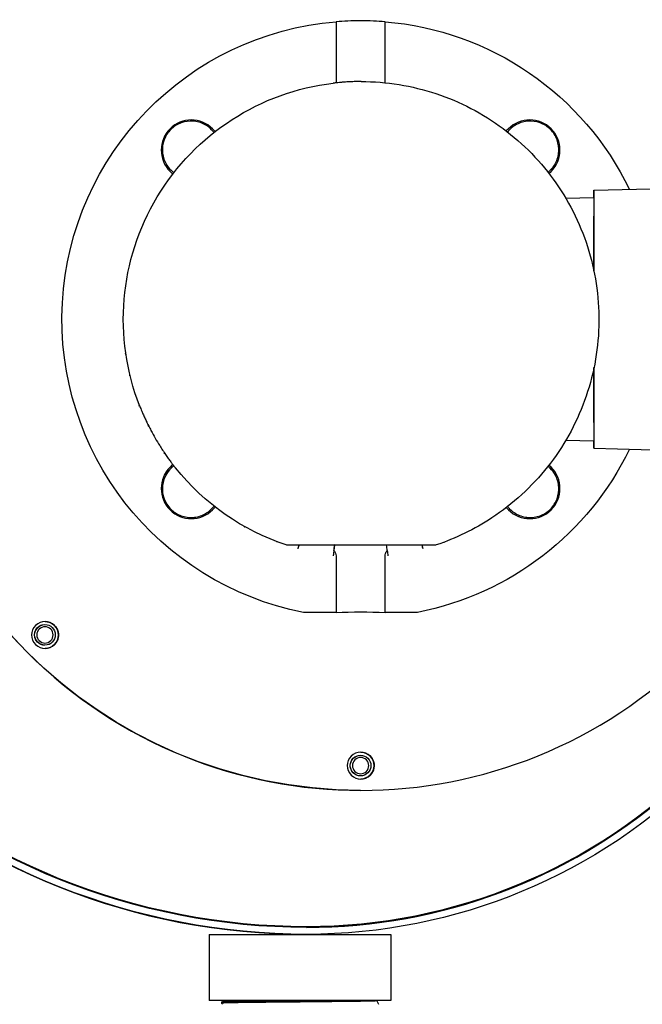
# Model space of a CAD drawing. Extents: x 0 to 796, y 0 to 496.
# Tile 26 of 242: x 71 to 81, y 286 to 301. Entities that reach past the tile are written whole.
import ezdxf

# ---------------------------------------------------------------- set-up
doc = ezdxf.new("R2010")
doc.units = 0
doc.header["$LTSCALE"] = 12
doc.header["$MEASUREMENT"] = 0
doc.layers.add('X', color=1, linetype='CONTINUOUS')

msp = doc.modelspace()

# ---------------------------------------------------------------- linework, layer by layer
at = {"layer": 'X'}
for p, q in [((76.07424, 301.07722), (76.07424, 300.15779)), ((76.81316, 300.15779), (76.81316, 301.07722)), ((76.45213, 300.17255), (76.452, 300.17255)), ((74.24052, 299.42394), (74.20603, 299.45843)), ((78.68138, 299.45843), (78.64753, 299.42458)), ((73.56193, 298.81433), (73.59641, 298.77984)), ((79.29271, 298.78155), (79.32548, 298.81433)), ((79.9716, 298.52742), (81.6946, 298.57254)), ((79.9716, 298.52742), (79.97318, 298.52742)), ((79.54785, 298.40612), (79.97169, 298.41722)), ((79.9731, 298.41722), (79.97169, 298.41722)), ((79.97332, 298.32665), (79.97332, 297.30584)), ((79.97328, 297.306), (79.97328, 298.13665)), ((72.88134, 296.0564), (72.89319, 296.05813)), ((79.97328, 295.01665), (79.97328, 295.8473)), ((79.97332, 295.84746), (79.97332, 294.82665)), ((73.08928, 295.2694), (73.10001, 295.27358)), ((79.54785, 294.74718), (79.97169, 294.73608)), ((79.97169, 294.73608), (79.9731, 294.73608)), ((73.4687, 294.54923), (73.47787, 294.55548)), ((79.97318, 294.62588), (79.9716, 294.62588)), ((79.9716, 294.62588), (81.6946, 294.58076)), ((73.59641, 294.37346), (73.56193, 294.33898)), ((79.32548, 294.33898), (79.29271, 294.37175)), ((74.20603, 293.69487), (74.24052, 293.72936)), ((78.64753, 293.72872), (78.68138, 293.69487)), ((78.20302, 293.43565), (78.20295, 293.43577)), ((75.17956, 293.21322), (75.17709, 293.20667)), ((75.33834, 293.16075), (75.33772, 293.16075)), ((76.04981, 293.16075), (76.0313, 293.0002)), ((76.05149, 293.17535), (76.05148, 293.17519)), ((77.38961, 293.10299), (77.37388, 293.16075)), ((76.07424, 292.99551), (76.07424, 292.14416)), ((76.81316, 292.14416), (76.81316, 292.99551)), ((76.07424, 292.14416), (75.58077, 292.14416)), ((77.30664, 292.14416), (76.81316, 292.14416)), ((71.67029, 291.95993), (71.67029, 291.95993)), ((71.67032, 291.95993), (71.67032, 291.95993)), ((71.67036, 291.95993), (71.67035, 291.95993)), ((71.67039, 291.95993), (71.67039, 291.95993)), ((71.67043, 291.95993), (71.67042, 291.95993)), ((71.67046, 291.95993), (71.67046, 291.95993)), ((71.6705, 291.95993), (71.67049, 291.95993)), ((71.67053, 291.95993), (71.67053, 291.95993)), ((71.67057, 291.95993), (71.67056, 291.95993)), ((71.6706, 291.95993), (71.6706, 291.95993)), ((71.67064, 291.95993), (71.67063, 291.95993)), ((71.67067, 291.95993), (71.67067, 291.95993)), ((71.67071, 291.95993), (71.6707, 291.95993)), ((71.67074, 291.95993), (71.67074, 291.95993)), ((71.67077, 291.95993), (71.67077, 291.95993)), ((71.67081, 291.95993), (71.67081, 291.95993)), ((71.67084, 291.95993), (71.67084, 291.95993)), ((71.67029, 291.64743), (71.67029, 291.64743)), ((71.67032, 291.64743), (71.67032, 291.64743)), ((71.67036, 291.64743), (71.67035, 291.64743)), ((71.67039, 291.64743), (71.67039, 291.64743)), ((71.67043, 291.64743), (71.67042, 291.64743)), ((71.67046, 291.64743), (71.67046, 291.64743)), ((71.6705, 291.64743), (71.67049, 291.64743)), ((71.67053, 291.64743), (71.67053, 291.64743)), ((71.67057, 291.64743), (71.67056, 291.64743)), ((71.6706, 291.64743), (71.6706, 291.64743)), ((71.67064, 291.64743), (71.67063, 291.64743)), ((71.67067, 291.64743), (71.67067, 291.64743)), ((71.67071, 291.64743), (71.6707, 291.64743)), ((71.67074, 291.64743), (71.67074, 291.64743)), ((71.67077, 291.64743), (71.67077, 291.64743)), ((71.67081, 291.64743), (71.67081, 291.64743)), ((71.67084, 291.64743), (71.67084, 291.64743)), ((76.44326, 289.9829), (76.44326, 289.9829)), ((76.44329, 289.9829), (76.44329, 289.9829)), ((76.44333, 289.9829), (76.44332, 289.9829)), ((76.44336, 289.9829), (76.44336, 289.9829)), ((76.4434, 289.9829), (76.44339, 289.9829)), ((76.44343, 289.9829), (76.44343, 289.9829)), ((76.44347, 289.9829), (76.44346, 289.9829)), ((76.4435, 289.9829), (76.4435, 289.9829)), ((76.44354, 289.9829), (76.44353, 289.9829)), ((76.44357, 289.9829), (76.44357, 289.9829)), ((76.44361, 289.9829), (76.4436, 289.9829)), ((76.44364, 289.9829), (76.44364, 289.9829)), ((76.44367, 289.9829), (76.44367, 289.9829)), ((76.44371, 289.9829), (76.44371, 289.9829)), ((76.44374, 289.9829), (76.44374, 289.9829)), ((76.44378, 289.9829), (76.44378, 289.9829)), ((76.44381, 289.9829), (76.44381, 289.9829)), ((76.44326, 289.6704), (76.44326, 289.6704)), ((76.44329, 289.6704), (76.44329, 289.6704)), ((76.44333, 289.6704), (76.44332, 289.6704)), ((76.44336, 289.6704), (76.44336, 289.6704)), ((76.4434, 289.6704), (76.44339, 289.6704)), ((76.44343, 289.6704), (76.44343, 289.6704)), ((76.44347, 289.6704), (76.44346, 289.6704)), ((76.4435, 289.6704), (76.4435, 289.6704)), ((76.44354, 289.6704), (76.44353, 289.6704)), ((76.44357, 289.6704), (76.44357, 289.6704)), ((76.44361, 289.6704), (76.4436, 289.6704)), ((76.44364, 289.6704), (76.44364, 289.6704)), ((76.44367, 289.6704), (76.44367, 289.6704)), ((76.44371, 289.6704), (76.44371, 289.6704)), ((76.44374, 289.6704), (76.44374, 289.6704)), ((76.44378, 289.6704), (76.44378, 289.6704)), ((76.44381, 289.6704), (76.44381, 289.6704)), ((76.44337, 289.45165), (76.44326, 289.45165)), ((74.15342, 287.27455), (74.15342, 287.27455)), ((74.15342, 287.27455), (75.62876, 287.27455)), ((74.15342, 287.27455), (74.15342, 286.27455)), ((75.62495, 287.38915), (75.62486, 287.38915)), ((75.62876, 287.27455), (75.63076, 287.27455)), ((75.63076, 287.38915), (75.63067, 287.38915)), ((75.63076, 287.27455), (76.90342, 287.27455)), ((76.90342, 287.27455), (76.90342, 286.27455)), ((76.90342, 286.27455), (74.15342, 286.27455)), ((74.15342, 286.27455), (74.15342, 286.27455)), ((74.34905, 286.23378), (74.34092, 286.21635)), ((74.34189, 286.24754), (74.3416, 286.23808)), ((74.349, 286.23367), (74.34183, 286.23781)), ((74.34213, 286.24781), (74.36087, 286.25864)), ((74.36806, 286.27455), (74.36055, 286.25845)), ((76.70197, 286.27455), (76.69138, 286.26843)), ((76.69158, 286.26855), (76.71592, 286.21635))]:
    msp.add_line(p, q, dxfattribs=at)
at = {"layer": 'X', "extrusion": (0, 0, -1)}
for centre, major_axis, ratio, start_param, end_param in [((77.26076, 297.38915), (0, 11.7446), 0.99999978, -1.52147005, 0), ((77.26076, 297.38915), (0, 11.64), 0.99999978, -1.52102643, 0), ((77.25567, 297.38915), (0, 11.625), 0.99999978, -1.52096216, 0), ((77.25576, 297.38915), (0, 11.625), 0.99999978, -1.52096216, 0), ((76.44337, 296.57665), (0, 7.125), 0.99999978, -3.927336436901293, 2.355848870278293), ((76.44326, 296.57665), (0, -7.125), 0.99999978, 0, 3.14159265), ((76.4437, 296.57665), (0, -4.51571), 0.99999978, 0.19227848, 3.05968474), ((76.4437, 296.57665), (0, 4.51571), 0.99999978, 0.08190791, 1.12062962), ((76.45151, 296.57665), (0, 3.5959), 0.99999978, -1.94239675, -0.11758845), ((76.03668, 300.08813), (0, 0.06), 0.99999978, -0.11758845, -0.08738937), ((79.9716, 298.32665), (0, 0.20077), 0.00066368, -1.10279891, 0), ((79.97318, 298.32665), (0, 0.20077), 0.00066368, 0, 1.57079633), ((79.9731, 298.13665), (0, 0.28057), 0.00066368, 0, 1.57079633), ((72.88151, 296.0564), (0.24738, 0.03613), 0.00009591, -1.57145304, -1.52354228), ((75.63076, 295.76415), (0, -8.375), 0.99999978, -1.57079633, 0), ((75.63076, 295.75915), (0, -8.38), 0.99999978, -1.57079633, 0), ((75.63076, 295.75915), (0, -8.4846), 0.99999978, -1.57079633, 0), ((73.08944, 295.2694), (0.23294, 0.09078), 0.00024099, -1.57141471, -1.52530524), ((73.15694, 295.29274), (0, 0.06), 0.99999978, -2.03130068, -1.94239675), ((79.9731, 295.01665), (0, -0.28057), 0.00066368, -1.57079633, 0), ((79.9716, 294.82665), (0, -0.20077), 0.00066368, 0, 1.10279891), ((79.97318, 294.82665), (0, -0.20077), 0.00066368, -1.57079633, 0), ((73.46886, 294.54923), (0.20659, 0.14079), 0.00037375, -1.57134476, -1.52695469), ((76.4437, 296.57665), (0, -4.51571), 0.99999978, -1.12062962, -0.19227848), ((73.69233, 294.36543), (0, 0.06), 0.99999978, -2.24639345, -2.16515045), ((73.69253, 294.36543), (0, 0.06), 0.99999978, -2.24639345, -2.22125056), ((76.45151, 296.57665), (0, -3.5959), 0.99999978, 0.32045058, 0.8951992), ((74.68455, 293.43565), (0.12217, 0.21812), 0.00057904, -1.57112065, -1.53883246), ((78.20319, 293.43565), (-0.12217, 0.21812), 0.00057905, -1.570472, -1.56990432), ((75.33772, 293.22075), (0, -0.06), 0.99999978, 0, 0.32045058), ((75.49796, 293.10299), (0.06569, 0.24122), 0.00064036, -1.5709707, -1.32915409), ((76.42464, 296.06452), (6.90931, 59.91876), 0.00065931, -1.62067228, -1.61935317), ((76.42457, 296.0644), (-0.37309, -2.88921), 0.00000019, 0.00001385, 0.00001653), ((76.54275, 296.06452), (-6.90931, 59.91876), 0.00065931, -1.62052023, -1.61920111), ((77.38978, 293.10299), (-0.06569, 0.24122), 0.00064036, -1.57062195, -1.32880534), ((77.56591, 293.22075), (0, -0.06), 0.99999978, -0.32045058, 0), ((71.67205, 291.80203), (0, 0.203), 0.99999978, -3.927336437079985, 2.355848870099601), ((76.44433, 292.06192), (1.01, -0.00006), 0.08748864, -1.94595849, -1.19697176), ((71.67029, 291.80368), (0, -0.15625), 0.99999978, -0.00011144, 3.14159265), ((71.67032, 291.80368), (0, -0.15625), 0.99999978, -0.00011144, 3.14159265), ((71.67032, 291.80368), (0, -0.15625), 0.99999978, 0, 3.14159265), ((71.67036, 291.80368), (0, -0.15625), 0.99999978, -0.00011144, 3.14159265), ((71.67035, 291.80368), (0, -0.15625), 0.99999978, 0, 3.14159265), ((71.67039, 291.80368), (0, -0.15625), 0.99999978, -0.00011144, 3.14159265), ((71.67039, 291.80368), (0, -0.15625), 0.99999978, 0, 3.14159265), ((71.67042, 291.80368), (0, -0.15625), 0.99999978, 0, 3.14159265), ((71.67043, 291.80368), (0, -0.15625), 0.99999978, -0.00011144, 3.14159265), ((71.67046, 291.80368), (0, -0.15625), 0.99999978, -0.00011144, 3.14159265), ((71.67046, 291.80368), (0, -0.15625), 0.99999978, 0, 3.14159265), ((71.67049, 291.80368), (0, -0.15625), 0.99999978, 0, 3.14159265), ((71.6705, 291.80368), (0, -0.15625), 0.99999978, -0.00011144, 3.14159265), ((71.67053, 291.80368), (0, -0.15625), 0.99999978, -0.00011144, 3.14159265), ((71.67053, 291.80368), (0, -0.15625), 0.99999978, 0, 3.14159265), ((71.67056, 291.80368), (0, -0.15625), 0.99999978, 0, 3.14159265), ((71.67057, 291.80368), (0, -0.15625), 0.99999978, -0.00011144, 3.14159265), ((71.6706, 291.80368), (0, -0.15625), 0.99999978, -0.00011144, 3.14159265), ((71.6706, 291.80368), (0, -0.15625), 0.99999978, 0, 3.14159265), ((71.67063, 291.80368), (0, -0.15625), 0.99999978, 0, 3.14159265), ((71.67064, 291.80368), (0, -0.15625), 0.99999978, -0.00011144, 3.14159265), ((71.67067, 291.80368), (0, -0.15625), 0.99999978, -0.00011144, 3.14159265), ((71.67067, 291.80368), (0, -0.15625), 0.99999978, 0, 3.14159265), ((71.6707, 291.80368), (0, -0.15625), 0.99999978, 0, 3.14159265), ((71.67071, 291.80368), (0, -0.15625), 0.99999978, -0.00011144, 3.14159265), ((71.67074, 291.80368), (0, -0.15625), 0.99999978, -0.00011144, 3.14159265), ((71.67074, 291.80368), (0, -0.15625), 0.99999978, 0, 3.14159265), ((71.67077, 291.80368), (0, -0.15625), 0.99999978, -0.00011144, 3.14159265), ((71.67077, 291.80368), (0, -0.15625), 0.99999978, 0, 3.14159265), ((71.67081, 291.80368), (0, -0.15625), 0.99999978, -0.00011144, 3.14159265), ((71.67081, 291.80368), (0, -0.15625), 0.99999978, 0, 3.14159265), ((71.67084, 291.80368), (0, -0.15625), 0.99999978, 0, 3.14159265), ((71.67029, 291.80368), (0, 0.15625), 0.99999978, -1.57079633, 0.00000489), ((71.67084, 291.80368), (0, -0.15625), 0.99999978, -1.57079633, 3.14159265), ((71.67086, 291.80368), (0, -0.1232), 0.99999978, -3.14159265, 3.14159265), ((71.67025, 291.80368), (0.00002, 0.15625), 0.00002251, 0, 0.00009004), ((71.67029, 291.80368), (0, 0.15625), 0.00004915, 0, 0.00019659), ((71.67032, 291.80368), (0, 0.15625), 0.00004915, 0, 0.00019659), ((71.67036, 291.80368), (0, 0.15625), 0.00004915, 0, 0.00019659), ((71.67039, 291.80368), (0, 0.15625), 0.00004915, 0, 0.00019659), ((71.67043, 291.80368), (0, 0.15625), 0.00004915, 0, 0.00019659), ((71.67046, 291.80368), (0, 0.15625), 0.00004915, 0, 0.00019659), ((71.6705, 291.80368), (0, 0.15625), 0.00004915, 0, 0.00019659), ((71.67053, 291.80368), (0, 0.15625), 0.00004915, 0, 0.00019659), ((71.67057, 291.80368), (0, 0.15625), 0.00004915, 0, 0.00019659), ((71.6706, 291.80368), (0, 0.15625), 0.00004915, 0, 0.00019659), ((71.67064, 291.80368), (0, 0.15625), 0.00004915, 0, 0.00019659), ((71.67067, 291.80368), (0, 0.15625), 0.00004915, 0, 0.00019659), ((71.67071, 291.80368), (0, 0.15625), 0.00004915, 0, 0.00019659), ((71.67074, 291.80368), (0, 0.15625), 0.00004915, 0, 0.00019659), ((71.67077, 291.80368), (0, 0.15625), 0.00004915, 0, 0.00019659), ((71.67081, 291.80368), (0, 0.15625), 0.00004915, 0, 0.00019659), ((71.67084, 291.80368), (0, 0.15625), 0.99999978, 0, 1.57079633), ((71.67194, 291.80203), (0, 0.203), 0.99999978, 0.0002931, 2.35584887), ((71.67029, 291.80368), (0, -0.15625), 0.99999978, -0.0000049, 1.57079633), ((71.67194, 291.80203), (0, -0.203), 0.99999978, -0.78574378, -0.0002931), ((75.63076, 297.38915), (0, -10), 0.99999978, 0, 0.76725766), ((75.63067, 297.38915), (0, -10), 0.99999978, 0, 0.76724521), ((75.62495, 297.38915), (0, -10), 0.99999978, 0, 0.76645167), ((75.63076, 297.38915), (0, -10.01), 0.99999978, 0, 0.76629471), ((75.63076, 297.38915), (0, -10.1146), 0.99999978, 0, 0.75638805), ((76.44571, 289.82665), (0, 0.203), 0.99999978, -3.927336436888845, 2.355848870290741), ((76.44381, 289.82665), (0, -0.15625), 0.99999978, -2.35619449, 2.35619449), ((76.44326, 289.82665), (0, -0.15625), 0.99999978, -0.00011144, 2.35619449), ((76.44329, 289.82665), (0, -0.15625), 0.99999978, -0.00011144, 2.35619449), ((76.44333, 289.82665), (0, -0.15625), 0.99999978, -0.00011144, 2.35619449), ((76.44336, 289.82665), (0, -0.15625), 0.99999978, -0.00011144, 2.35619449), ((76.4434, 289.82665), (0, -0.15625), 0.99999978, -0.00011144, 2.35619449), ((76.44343, 289.82665), (0, -0.15625), 0.99999978, -0.00011144, 2.35619449), ((76.44347, 289.82665), (0, -0.15625), 0.99999978, -0.00011144, 2.35619449), ((76.4435, 289.82665), (0, -0.15625), 0.99999978, -0.00011144, 2.35619449), ((76.44354, 289.82665), (0, -0.15625), 0.99999978, -0.00011144, 2.35619449), ((76.44357, 289.82665), (0, -0.15625), 0.99999978, -0.00011144, 2.35619449), ((76.44361, 289.82665), (0, -0.15625), 0.99999978, -0.00011144, 2.35619449), ((76.44364, 289.82665), (0, -0.15625), 0.99999978, -0.00011144, 2.35619449), ((76.44367, 289.82665), (0, -0.15625), 0.99999978, -0.00011144, 2.35619449), ((76.44371, 289.82665), (0, -0.15625), 0.99999978, -0.00011144, 2.35619449), ((76.44374, 289.82665), (0, -0.15625), 0.99999978, -0.00011144, 2.35619449), ((76.44378, 289.82665), (0, -0.15625), 0.99999978, -0.00011144, 2.35619449), ((76.44336, 289.82665), (0, -0.15625), 0.99999978, 0, 3.14159265), ((76.44343, 289.82665), (0, -0.15625), 0.99999978, 0, 3.14159265), ((76.4435, 289.82665), (0, -0.15625), 0.99999978, 0, 3.14159265), ((76.44367, 289.82665), (0, -0.15625), 0.99999978, 0, 3.14159265), ((76.44371, 289.82665), (0, -0.15625), 0.99999978, 0, 3.14159265), ((76.44374, 289.82665), (0, -0.15625), 0.99999978, 0, 3.14159265), ((76.44378, 289.82665), (0, -0.15625), 0.99999978, 0, 3.14159265), ((76.44381, 289.82665), (0, -0.15625), 0.99999978, 0, 3.14159265), ((76.44326, 289.82665), (0, 0.15625), 0.99999978, -1.57079633, 0.00000489), ((76.44329, 289.82665), (0, -0.15625), 0.99999978, 0, 3.14159265), ((76.44332, 289.82665), (0, -0.15625), 0.99999978, 0, 3.14159265), ((76.44339, 289.82665), (0, -0.15625), 0.99999978, 0, 3.14159265), ((76.44346, 289.82665), (0, -0.15625), 0.99999978, 0, 3.14159265), ((76.44353, 289.82665), (0, -0.15625), 0.99999978, 0, 3.14159265), ((76.44357, 289.82665), (0, -0.15625), 0.99999978, 0, 3.14159265), ((76.4436, 289.82665), (0, -0.15625), 0.99999978, 0, 3.14159265), ((76.44364, 289.82665), (0, -0.15625), 0.99999978, 0, 3.14159265), ((76.44383, 289.82665), (0, -0.1232), 0.99999978, -3.92699081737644, 2.356194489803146), ((76.44326, 289.82665), (0, 0.15625), 0.99999978, -0.78539816, 0.00011144), ((76.44329, 289.82665), (0, 0.15625), 0.99999978, -0.78539816, 0.00011144), ((76.44333, 289.82665), (0, 0.15625), 0.99999978, -0.78539816, 0.00011144), ((76.44336, 289.82665), (0, 0.15625), 0.99999978, -0.78539816, 0.00011144), ((76.4434, 289.82665), (0, 0.15625), 0.99999978, -0.78539816, 0.00011144), ((76.44343, 289.82665), (0, 0.15625), 0.99999978, -0.78539816, 0.00011144), ((76.44347, 289.82665), (0, 0.15625), 0.99999978, -0.78539816, 0.00011144), ((76.4435, 289.82665), (0, 0.15625), 0.99999978, -0.78539816, 0.00011144), ((76.44354, 289.82665), (0, 0.15625), 0.99999978, -0.78539816, 0.00011144), ((76.44357, 289.82665), (0, 0.15625), 0.99999978, -0.78539816, 0.00011144), ((76.44361, 289.82665), (0, 0.15625), 0.99999978, -0.78539816, 0.00011144), ((76.44364, 289.82665), (0, 0.15625), 0.99999978, -0.78539816, 0.00011144), ((76.44367, 289.82665), (0, 0.15625), 0.99999978, -0.78539816, 0.00011144), ((76.44371, 289.82665), (0, 0.15625), 0.99999978, -0.78539816, 0.00011144), ((76.44374, 289.82665), (0, 0.15625), 0.99999978, -0.78539816, 0.00011144), ((76.44378, 289.82665), (0, 0.15625), 0.99999978, -0.78539816, 0.00011144), ((76.44381, 289.82665), (0, 0.15625), 0.99999978, -0.78539816, 0.78539816), ((76.44559, 289.82665), (0, 0.203), 0.99999978, 0.0002931, 2.35584887), ((76.44326, 289.82665), (0, -0.15625), 0.99999978, -0.00000489, 1.57079633), ((76.44559, 289.82665), (0, -0.203), 0.99999978, -0.78574378, -0.0002931), ((75.62495, 295.76415), (0, -8.375), 0.99999978, -0.00032604, 0)]:
    msp.add_ellipse(centre, major_axis=major_axis, ratio=ratio, start_param=start_param, end_param=end_param, dxfattribs=at)
at = {"layer": 'X'}
for centre, major_axis, ratio, start_param, end_param in [((73.88398, 299.13638), (0, 0.45545), 0.99999978, -0.78539816, 2.35619449), ((79.00343, 299.13638), (0, 0.45545), 0.99999978, -2.35619449, 0.78539816), ((72.84398, 296.53314), (-0.24998, -0.00302), 0.00000802, -1.61836852, -1.57013269), ((72.94577, 295.72553), (-0.24291, -0.0591), 0.0001569, -1.61750551, -1.57015146), ((73.15715, 295.29274), (0, -0.06), 0.99999978, -1.1991959, -1.17086624), ((73.2264, 294.96143), (-0.22343, -0.11216), 0.00029776, -1.61685548, -1.57020319), ((75.69257, 296.13878), (1.56227, -2.70958), 0.86941797, -1.61240665, -1.52784273), ((73.88398, 294.01692), (0, -0.45545), 0.99999978, -2.35619449, 0.78539816), ((75.62486, 295.75915), (0, -8.38), 0.99999978, 0.00033603, 1.40747431), ((79.00343, 294.01692), (0, -0.45545), 0.99999978, -0.78539816, 2.35619449), ((75.17726, 293.20667), (-0.08796, -0.23402), 0.00062125, -1.59858044, -1.57056283), ((76.03146, 293.0002), (-0.02864, -0.24835), 0.00065931, -1.9055301, -1.5707203), ((76.85627, 293.0002), (0.02864, -0.24835), 0.00065931, -1.90568215, -1.57087235), ((77.71048, 293.20667), (0.08796, -0.23402), 0.00062125, -1.57621264, -1.57102982), ((75.62486, 297.38915), (0, -10), 0.99999978, -0.76643924, 0), ((75.62486, 297.38915), (0, -10.1146), 0.99999978, -0.75558723, 0)]:
    msp.add_ellipse(centre, major_axis=major_axis, ratio=ratio, start_param=start_param, end_param=end_param, dxfattribs=at)
for points, knots in [([(76.81316, 301.07722), (76.75613, 301.08131), (76.69705, 301.0846), (76.57253, 301.08932), (76.50703, 301.09053), (76.38028, 301.09053), (76.31479, 301.08932), (76.19031, 301.0846), (76.13124, 301.08131), (76.07424, 301.07722)], [2.93666713, 2.93666713, 2.93666713, 2.93666713, 3.3773113, 3.3773113, 3.86022381, 3.86022381, 4.34313632, 4.34313632, 4.78378048, 4.78378048, 4.78378048, 4.78378048]), ([(76.452, 300.17255), (76.43826, 300.17255), (76.4245, 300.17247), (76.39677, 300.17215), (76.38284, 300.17191), (76.36899, 300.17159), (76.3688, 300.17159), (76.34152, 300.17095), (76.31523, 300.17004), (76.28938, 300.16887), (76.289, 300.16886), (76.27618, 300.16827), (76.26386, 300.16765), (76.25155, 300.16696), (76.25113, 300.16694), (76.2389, 300.16625), (76.22748, 300.16555), (76.216, 300.1648), (76.21557, 300.16477), (76.20369, 300.16399), (76.19266, 300.16321), (76.17187, 300.16164), (76.16203, 300.16086), (76.15221, 300.16004), (76.1518, 300.16), (76.13227, 300.15837), (76.11535, 300.1568), (76.10021, 300.15531), (76.09992, 300.15529), (76.09238, 300.15454), (76.08562, 300.15386), (76.07915, 300.15318), (76.07892, 300.15316), (76.07248, 300.15249), (76.06679, 300.15188), (76.06159, 300.15131), (76.06144, 300.1513), (76.05104, 300.15016), (76.04328, 300.14927), (76.03796, 300.14866), (76.03792, 300.14866), (76.03387, 300.14819), (76.03133, 300.14789), (76.03002, 300.14774), (76.02986, 300.14772), (76.02985, 300.14772)], [0.016908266, 0.016908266, 0.016908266, 0.016908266, 0.0179539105, 0.0179539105, 0.0190100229, 0.0190100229, 0.019025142, 0.019025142, 0.0211222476, 0.0211222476, 0.0211528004, 0.0211528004, 0.02217836, 0.02217836, 0.0222146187, 0.0222146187, 0.0232344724, 0.0232344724, 0.0232744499, 0.0232744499, 0.02433468, 0.02433468, 0.0253466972, 0.0253466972, 0.0253915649, 0.0253915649, 0.0274589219, 0.0274589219, 0.0274990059, 0.0274990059, 0.0285150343, 0.0285150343, 0.0285525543, 0.0285525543, 0.0295711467, 0.0295711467, 0.029601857, 0.029601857, 0.0316833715, 0.0316833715, 0.0316997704, 0.0316997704, 0.0332915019, 0.0332915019, 0.0337955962, 0.0337955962, 0.0337955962, 0.0337955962]), ([(76.45213, 300.17255), (76.83569, 300.17255), (77.21918, 300.11066), (77.94737, 299.86935), (78.29193, 299.68997), (78.90723, 299.23184), (79.17787, 298.95318), (79.61784, 298.32476), (79.78708, 297.97511), (80.00703, 297.24019), (80.05769, 296.85505), (80.03529, 296.08825), (79.96223, 295.70673), (79.69976, 294.9859), (79.51039, 294.64673), (79.0345, 294.04506), (78.74805, 293.78267), (78.166, 293.4), (77.88189, 293.2624), (77.58481, 293.1638)], [0, 0, 0, 0, 0.31999997, 0.31999997, 0.63999995, 0.63999995, 0.95999995, 0.95999995, 1.27999996, 1.27999996, 1.59999998, 1.59999998, 1.92, 1.92, 2.24000002, 2.24000002, 2.56000003, 2.56000003, 2.82114208, 2.82114208, 2.82114208, 2.82114208]), ([(74.19123, 299.44308), (74.16086, 299.47413), (74.12471, 299.50196), (74.03007, 299.55252), (73.96823, 299.56993), (73.85084, 299.57732), (73.78832, 299.56938), (73.70038, 299.53688), (73.67197, 299.52273), (73.61918, 299.48883), (73.5948, 299.46906), (73.55169, 299.42595), (73.53192, 299.40157), (73.49802, 299.34878), (73.48387, 299.32037), (73.45139, 299.23245), (73.44347, 299.16994), (73.45088, 299.05259), (73.46831, 298.99076), (73.51891, 298.89617), (73.54676, 298.86003), (73.57783, 298.82968)], [-3.72912035, -3.72912035, -3.72912035, -3.72912035, -3.35960393, -3.35960393, -2.8591973, -2.8591973, -2.39460129, -2.39460129, -2.16230328, -2.16230328, -1.93000528, -1.93000528, -1.69770728, -1.69770728, -1.46540927, -1.46540927, -1.00081326, -1.00081326, -0.50040663, -0.50040663, -0.13089021, -0.13089021, -0.13089021, -0.13089021]), ([(79.31068, 298.82968), (79.34172, 298.86003), (79.36953, 298.89617), (79.42005, 298.99076), (79.43744, 299.05259), (79.44479, 299.16994), (79.43684, 299.23245), (79.40433, 299.32037), (79.39018, 299.34878), (79.35627, 299.40157), (79.3365, 299.42595), (79.29339, 299.46906), (79.26901, 299.48883), (79.21623, 299.52273), (79.18783, 299.53688), (79.09991, 299.56938), (79.03742, 299.57732), (78.9201, 299.56993), (78.85829, 299.55252), (78.76373, 299.50196), (78.72761, 299.47413), (78.69728, 299.44308)], [-3.72912035, -3.72912035, -3.72912035, -3.72912035, -3.35960393, -3.35960393, -2.8591973, -2.8591973, -2.39460129, -2.39460129, -2.16230328, -2.16230328, -1.93000528, -1.93000528, -1.69770728, -1.69770728, -1.46540927, -1.46540927, -1.00081326, -1.00081326, -0.50040663, -0.50040663, -0.13089021, -0.13089021, -0.13089021, -0.13089021]), ([(73.10124, 295.27095), (73.10126, 295.27095), (73.10223, 295.26851), (73.10414, 295.2637), (73.10415, 295.26366), (73.1051, 295.26125), (73.10627, 295.2583), (73.1077, 295.2547), (73.10773, 295.25463), (73.10916, 295.25103), (73.11081, 295.2469), (73.11272, 295.24214), (73.11277, 295.24202), (73.11659, 295.2325), (73.12123, 295.22106), (73.12687, 295.20738), (73.12698, 295.20713), (73.13265, 295.19339), (73.13921, 295.17775), (73.14667, 295.16035), (73.14683, 295.15999), (73.15434, 295.14251), (73.16248, 295.1239), (73.17168, 295.10344), (73.17186, 295.10304), (73.1765, 295.09274), (73.18119, 295.08242), (73.1862, 295.07155), (73.18638, 295.07117), (73.19143, 295.06024), (73.19645, 295.0495), (73.20178, 295.03822), (73.20195, 295.03788), (73.21272, 295.01514), (73.22397, 294.992), (73.23606, 294.96784), (73.23616, 294.96764), (73.24835, 294.94329), (73.2609, 294.9189), (73.27386, 294.89441)], [0, 0, 0, 0, 0.0020661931, 0.0020661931, 0.0020809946, 0.0020809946, 0.0031013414, 0.0031013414, 0.0031214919, 0.0031214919, 0.0041348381, 0.0041348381, 0.0041619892, 0.0041619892, 0.00620448, 0.00620448, 0.0062429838, 0.0062429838, 0.0082813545, 0.0082813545, 0.0083239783, 0.0083239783, 0.0103645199, 0.0103645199, 0.0104049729, 0.0104049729, 0.0114089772, 0.0114089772, 0.0114454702, 0.0114454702, 0.0124541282, 0.0124541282, 0.0124859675, 0.0124859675, 0.014549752, 0.014549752, 0.0145669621, 0.0145669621, 0.0166479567, 0.0166479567, 0.0166479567, 0.0166479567]), ([(73.40607, 294.66542), (73.42079, 294.64196), (73.4355, 294.61911), (73.45028, 294.59669), (73.45039, 294.59652), (73.45773, 294.5854), (73.46495, 294.57458), (73.47231, 294.56369), (73.47245, 294.56347), (73.47977, 294.55264), (73.48694, 294.54214), (73.49413, 294.53174), (73.49432, 294.53146), (73.50859, 294.51082), (73.52214, 294.49166), (73.53534, 294.47334), (73.53559, 294.473), (73.54215, 294.4639), (73.54834, 294.4554), (73.55456, 294.44692), (73.55481, 294.44659), (73.561, 294.43815), (73.5667, 294.43046), (73.5724, 294.42284), (73.57263, 294.42253), (73.58395, 294.40739), (73.59402, 294.39415), (73.60316, 294.38226), (73.60333, 294.38204), (73.60789, 294.37612), (73.61199, 294.37082), (73.61586, 294.36584), (73.61599, 294.36567), (73.61985, 294.36071), (73.62325, 294.35637), (73.62639, 294.35236), (73.62649, 294.35224), (73.62963, 294.34825), (73.63233, 294.34482), (73.63474, 294.34177), (73.63479, 294.3417), (73.63719, 294.33866), (73.63919, 294.33615), (73.64082, 294.33409), (73.64085, 294.33406), (73.64411, 294.32995), (73.64573, 294.32791), (73.64571, 294.32791)], [0, 0, 0, 0, 0.0020807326, 0.0020807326, 0.0020962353, 0.0020962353, 0.0031210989, 0.0031210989, 0.0031419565, 0.0031419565, 0.0041614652, 0.0041614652, 0.0041890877, 0.0041890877, 0.0062421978, 0.0062421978, 0.0062811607, 0.0062811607, 0.0072825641, 0.0072825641, 0.0073234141, 0.0073234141, 0.0083229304, 0.0083229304, 0.0083655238, 0.0083655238, 0.010403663, 0.010403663, 0.0104430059, 0.0104430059, 0.0114440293, 0.0114440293, 0.0114794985, 0.0114794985, 0.0124843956, 0.0124843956, 0.0125148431, 0.0125148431, 0.0135247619, 0.0135247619, 0.013548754, 0.013548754, 0.0145651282, 0.0145651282, 0.0145813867, 0.0145813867, 0.0166458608, 0.0166458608, 0.0166458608, 0.0166458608]), ([(73.57783, 294.32362), (73.54676, 294.29328), (73.51891, 294.25714), (73.46831, 294.16254), (73.45088, 294.10071), (73.44347, 293.98336), (73.45139, 293.92086), (73.48387, 293.83293), (73.49802, 293.80452), (73.53192, 293.75173), (73.55169, 293.72735), (73.5948, 293.68424), (73.61918, 293.66447), (73.67197, 293.63057), (73.70038, 293.61642), (73.78832, 293.58392), (73.85084, 293.57599), (73.96823, 293.58337), (74.03007, 293.60078), (74.12471, 293.65134), (74.16086, 293.67917), (74.19123, 293.71022)], [0.13089021, 0.13089021, 0.13089021, 0.13089021, 0.50040663, 0.50040663, 1.00081326, 1.00081326, 1.46540927, 1.46540927, 1.69770728, 1.69770728, 1.93000528, 1.93000528, 2.16230328, 2.16230328, 2.39460129, 2.39460129, 2.8591973, 2.8591973, 3.35960393, 3.35960393, 3.72912035, 3.72912035, 3.72912035, 3.72912035]), ([(78.69728, 293.71022), (78.72761, 293.67917), (78.76373, 293.65134), (78.85829, 293.60078), (78.9201, 293.58337), (79.03742, 293.57599), (79.09991, 293.58392), (79.18783, 293.61642), (79.21623, 293.63057), (79.26901, 293.66447), (79.29339, 293.68424), (79.3365, 293.72735), (79.35627, 293.75173), (79.39018, 293.80452), (79.40433, 293.83293), (79.43684, 293.92086), (79.44479, 293.98336), (79.43744, 294.10071), (79.42005, 294.16254), (79.36953, 294.25714), (79.34172, 294.29328), (79.31068, 294.32362)], [0.13089021, 0.13089021, 0.13089021, 0.13089021, 0.50040663, 0.50040663, 1.00081326, 1.00081326, 1.46540927, 1.46540927, 1.69770728, 1.69770728, 1.93000528, 1.93000528, 2.16230328, 2.16230328, 2.39460129, 2.39460129, 2.8591973, 2.8591973, 3.35960393, 3.35960393, 3.72912035, 3.72912035, 3.72912035, 3.72912035]), ([(77.56591, 293.16075), (77.56592, 293.16075), (77.56458, 293.16075), (77.56201, 293.16075), (77.56198, 293.16075), (77.56195, 293.16075), (77.56191, 293.16075), (77.55986, 293.16075), (77.55703, 293.16075), (77.55347, 293.16075), (77.55259, 293.16075), (77.55165, 293.16075), (77.55067, 293.16075), (77.54573, 293.16075), (77.53977, 293.16075), (77.53296, 293.16075), (77.5271, 293.16075), (77.52058, 293.16075), (77.51355, 293.16075), (77.51242, 293.16075), (77.51128, 293.16075), (77.51012, 293.16075), (77.51003, 293.16075), (77.50995, 293.16075), (77.50986, 293.16075), (77.50233, 293.16075), (77.49437, 293.16075), (77.486, 293.16075), (77.48503, 293.16075), (77.48406, 293.16075), (77.48308, 293.16075), (77.47384, 293.16075), (77.46413, 293.16075), (77.45408, 293.16075), (77.45382, 293.16075), (77.45356, 293.16075), (77.4533, 293.16075), (77.43307, 293.16075), (77.4112, 293.16075), (77.38869, 293.16075), (77.36599, 293.16075), (77.34257, 293.16075), (77.31861, 293.16075), (77.29451, 293.16075), (77.26986, 293.16075), (77.24477, 293.16075), (77.22258, 293.16075), (77.20001, 293.16075), (77.17726, 293.16075), (77.17427, 293.16075), (77.17127, 293.16075), (77.16827, 293.16075), (77.14255, 293.16075), (77.11668, 293.16075), (77.0907, 293.16075), (77.06452, 293.16075), (77.03817, 293.16075), (77.01179, 293.16075), (76.9858, 293.16075), (76.95974, 293.16075), (76.93356, 293.16075), (76.93323, 293.16075), (76.93289, 293.16075), (76.93255, 293.16075), (76.88013, 293.16075), (76.82736, 293.16075), (76.77432, 293.16075), (76.77401, 293.16075), (76.7737, 293.16075), (76.77339, 293.16075), (76.72031, 293.16075), (76.66692, 293.16075), (76.61336, 293.16075), (76.55973, 293.16075), (76.50621, 293.16075), (76.4528, 293.16075), (76.45255, 293.16075), (76.4523, 293.16075), (76.45206, 293.16075), (76.39842, 293.16075), (76.34499, 293.16075), (76.29149, 293.16075), (76.24098, 293.16075), (76.19066, 293.16075), (76.14042, 293.16075), (76.13743, 293.16075), (76.13444, 293.16075), (76.13144, 293.16075), (76.13113, 293.16075), (76.13082, 293.16075), (76.13051, 293.16075), (76.07763, 293.16075), (76.02486, 293.16075), (75.97225, 293.16075), (75.97191, 293.16075), (75.97158, 293.16075), (75.97124, 293.16075), (75.94512, 293.16075), (75.91903, 293.16075), (75.89299, 293.16075), (75.86662, 293.16075), (75.84024, 293.16075), (75.81408, 293.16075), (75.78797, 293.16075), (75.76214, 293.16075), (75.73646, 293.16075), (75.71077, 293.16075), (75.68525, 293.16075), (75.6601, 293.16075), (75.63498, 293.16075), (75.61034, 293.16075), (75.58634, 293.16075), (75.5622, 293.16075), (75.53871, 293.16075), (75.51607, 293.16075), (75.49351, 293.16075), (75.47178, 293.16075), (75.45123, 293.16075), (75.45097, 293.16075), (75.45071, 293.16075), (75.45045, 293.16075), (75.44153, 293.16075), (75.4328, 293.16075), (75.42444, 293.16075), (75.42342, 293.16075), (75.42241, 293.16075), (75.4214, 293.16075), (75.41189, 293.16075), (75.40293, 293.16075), (75.39459, 293.16075), (75.3945, 293.16075), (75.39442, 293.16075), (75.39433, 293.16075), (75.38747, 293.16075), (75.38105, 293.16075), (75.37515, 293.16075), (75.37395, 293.16075), (75.37278, 293.16075), (75.37163, 293.16075), (75.36471, 293.16075), (75.35874, 293.16075), (75.35382, 293.16075), (75.34949, 293.16075), (75.34597, 293.16075), (75.34338, 293.16075), (75.34303, 293.16075), (75.3427, 293.16075), (75.34239, 293.16075), (75.33974, 293.16075), (75.33835, 293.16075), (75.33834, 293.16075)], [0, 0, 0, 0, 0.0010307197, 0.0010307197, 0.0010307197, 0.0010440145, 0.0010440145, 0.0010440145, 0.001857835, 0.001857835, 0.001857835, 0.0020614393, 0.0020614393, 0.0020614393, 0.003092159, 0.003092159, 0.003092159, 0.0039799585, 0.0039799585, 0.0039799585, 0.0041228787, 0.0041228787, 0.0041228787, 0.00413391, 0.00413391, 0.00413391, 0.0050633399, 0.0050633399, 0.0050633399, 0.0051708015, 0.0051708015, 0.0051708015, 0.006184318, 0.006184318, 0.006184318, 0.0062105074, 0.0062105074, 0.0062105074, 0.0082457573, 0.0082457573, 0.0082457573, 0.0102983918, 0.0102983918, 0.0102983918, 0.0123636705, 0.0123636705, 0.0123636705, 0.0141896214, 0.0141896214, 0.0141896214, 0.0144300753, 0.0144300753, 0.0144300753, 0.0164915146, 0.0164915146, 0.0164915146, 0.0185684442, 0.0185684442, 0.0185684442, 0.0206143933, 0.0206143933, 0.0206143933, 0.0206406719, 0.0206406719, 0.0206406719, 0.0247372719, 0.0247372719, 0.0247372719, 0.0247612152, 0.0247612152, 0.0247612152, 0.0288601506, 0.0288601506, 0.0288601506, 0.0329640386, 0.0329640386, 0.0329640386, 0.0329830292, 0.0329830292, 0.0329830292, 0.0371046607, 0.0371046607, 0.0371046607, 0.0409968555, 0.0409968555, 0.0409968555, 0.0412287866, 0.0412287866, 0.0412287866, 0.0412528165, 0.0412528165, 0.0412528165, 0.0453516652, 0.0453516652, 0.0453516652, 0.0453778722, 0.0453778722, 0.0453778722, 0.0474131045, 0.0474131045, 0.0474131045, 0.0494745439, 0.0494745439, 0.0494745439, 0.0515326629, 0.0515326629, 0.0515326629, 0.0535924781, 0.0535924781, 0.0535924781, 0.0556505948, 0.0556505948, 0.0556505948, 0.0577203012, 0.0577203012, 0.0577203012, 0.0597817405, 0.0597817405, 0.0597817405, 0.0598078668, 0.0598078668, 0.0598078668, 0.0607034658, 0.0607034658, 0.0607034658, 0.0608124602, 0.0608124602, 0.0608124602, 0.0618431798, 0.0618431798, 0.0618431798, 0.0618542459, 0.0618542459, 0.0618542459, 0.0627023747, 0.0627023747, 0.0627023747, 0.0628738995, 0.0628738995, 0.0628738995, 0.0639046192, 0.0639046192, 0.0639046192, 0.064814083, 0.064814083, 0.064814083, 0.0649353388, 0.0649353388, 0.0649353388, 0.0659660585, 0.0659660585, 0.0659660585, 0.0659660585]), ([(76.04072, 293.08181), (76.05063, 293.06817), (76.05962, 293.05324), (76.07045, 293.02565), (76.07349, 293.0132), (76.0742, 292.99881), (76.07424, 292.99715), (76.07424, 292.99551)], [-1.862563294, -1.862563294, -1.862563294, -1.862563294, -1.688465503, -1.688465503, -1.554429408, -1.554429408, -1.536924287, -1.536924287, -1.536924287, -1.536924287]), ([(76.81316, 292.99551), (76.81316, 293.00847), (76.81571, 293.02109), (76.82621, 293.05066), (76.836, 293.06709), (76.84671, 293.08181)], [-4.233144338, -4.233144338, -4.233144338, -4.233144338, -4.088369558, -4.088369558, -3.88168209, -3.88168209, -3.88168209, -3.88168209]), ([(74.34183, 286.23781), (74.34167, 286.2379), (74.34159, 286.23799), (74.34161, 286.23831), (74.34207, 286.23853), (74.34415, 286.23903), (74.34603, 286.23931), (74.35279, 286.24004), (74.35881, 286.2405), (74.37297, 286.2413), (74.38046, 286.24166), (74.39744, 286.24236), (74.40683, 286.2427), (74.42243, 286.24321), (74.42785, 286.24339), (74.44179, 286.24381), (74.45059, 286.24407), (74.47301, 286.24467), (74.48713, 286.24503), (74.51677, 286.24572), (74.53219, 286.24605), (74.56565, 286.24673), (74.58376, 286.24708), (74.61156, 286.2476), (74.62053, 286.24776), (74.66562, 286.24857), (74.70441, 286.24923), (74.76247, 286.25013), (74.77958, 286.25039), (74.8245, 286.25104), (74.85285, 286.25144), (74.89295, 286.252), (74.90397, 286.25215), (74.96324, 286.25296), (75.01339, 286.25363), (75.08824, 286.25458), (75.11163, 286.25487), (75.17008, 286.25559), (75.20544, 286.25601), (75.25421, 286.25659), (75.26725, 286.25675), (75.32944, 286.25749), (75.37916, 286.25809), (75.444, 286.25885), (75.45883, 286.25903), (75.49217, 286.25941), (75.51069, 286.25963), (75.52921, 286.25984)], [-4.79818284, -4.79818284, -4.79818284, -4.79818284, -4.73638896, -4.73638896, -4.59186897, -4.59186897, -4.4099028, -4.4099028, -4.11748018, -4.11748018, -3.88199179, -3.88199179, -3.65569133, -3.65569133, -3.54365323, -3.54365323, -3.38041778, -3.38041778, -3.15111294, -3.15111294, -2.93092247, -2.93092247, -2.69926384, -2.69926384, -2.59242154, -2.59242154, -2.17317161, -2.17317161, -2.00386276, -2.00386276, -1.73858503, -1.73858503, -1.63951, -1.63951, -1.21104293, -1.21104293, -1.02001177, -1.02001177, -0.73895309, -0.73895309, -0.6369678, -0.6369678, -0.25434386, -0.25434386, -0.1411121, -0.1411121, -0.000001, -0.000001, -0.000001, -0.000001]), ([(75.52921, 286.2693), (75.51565, 286.26914), (75.5021, 286.26899), (75.48011, 286.26873), (75.47167, 286.26863), (75.44209, 286.26829), (75.42099, 286.26804), (75.36153, 286.26733), (75.32334, 286.26687), (75.26349, 286.26616), (75.24159, 286.2659), (75.19152, 286.2653), (75.16348, 286.26496), (75.12115, 286.26444), (75.10662, 286.26426), (75.05218, 286.26358), (75.01307, 286.26307), (74.95602, 286.26231), (74.93731, 286.26206), (74.8958, 286.26149), (74.87318, 286.26118), (74.8319, 286.2606), (74.81311, 286.26033), (74.78594, 286.25994), (74.77724, 286.25981), (74.75713, 286.2595), (74.74581, 286.25932), (74.71174, 286.25878), (74.68962, 286.25842), (74.65345, 286.2578), (74.63896, 286.25755), (74.60448, 286.25693), (74.58499, 286.25656), (74.55114, 286.2559), (74.53647, 286.25559), (74.51485, 286.25512), (74.50739, 286.25495), (74.48553, 286.25444), (74.47186, 286.25409), (74.4478, 286.25343), (74.43723, 286.25313), (74.41568, 286.25245), (74.40509, 286.25209), (74.38778, 286.25142), (74.38072, 286.25111), (74.37109, 286.25063), (74.36792, 286.25046), (74.3593, 286.24994), (74.35463, 286.2496), (74.3478, 286.24895), (74.34543, 286.24864), (74.34257, 286.24807), (74.3419, 286.24781), (74.34189, 286.24754)], [-11.53284787, -11.53284787, -11.53284787, -11.53284787, -11.42956205, -11.42956205, -11.36516382, -11.36516382, -11.20382351, -11.20382351, -10.90934558, -10.90934558, -10.73781546, -10.73781546, -10.51418913, -10.51418913, -10.39599249, -10.39599249, -10.06814955, -10.06814955, -9.90456209, -9.90456209, -9.6994487, -9.6994487, -9.52137883, -9.52137883, -9.43602392, -9.43602392, -9.32191041, -9.32191041, -9.08673631, -9.08673631, -8.92176552, -8.92176552, -8.68128777, -8.68128777, -8.48114669, -8.48114669, -8.37065322, -8.37065322, -8.14740976, -8.14740976, -7.94767823, -7.94767823, -7.70712685, -7.70712685, -7.5045586, -7.5045586, -7.39213846, -7.39213846, -7.17006892, -7.17006892, -6.97177098, -6.97177098, -6.79700827, -6.79700827, -6.79700827, -6.79700827]), ([(75.5292, 286.25123), (75.45183, 286.25051), (75.37458, 286.24977), (75.22545, 286.24831), (75.1538, 286.24763), (75.03579, 286.24643), (74.98826, 286.24592), (74.88493, 286.24478), (74.83031, 286.24417), (74.71738, 286.2428), (74.66088, 286.24203), (74.58704, 286.24092), (74.56487, 286.24058), (74.5022, 286.23951), (74.46645, 286.23878), (74.4094, 286.23736), (74.38781, 286.23668), (74.35742, 286.23525), (74.34939, 286.23451), (74.34905, 286.23378)], [0.000001, 0.000001, 0.000001, 0.000001, 0.58954054, 0.58954054, 1.15790266, 1.15790266, 1.56010449, 1.56010449, 2.06512301, 2.06512301, 2.67521425, 2.67521425, 2.96131868, 2.96131868, 3.54233787, 3.54233787, 4.10603833, 4.10603833, 4.69881387, 4.69881387, 4.69881387, 4.69881387]), ([(74.36087, 286.25864), (74.36099, 286.2587), (74.36112, 286.25877), (74.36402, 286.25997), (74.37336, 286.26113), (74.40664, 286.26355), (74.4319, 286.26477), (74.49612, 286.26727), (74.53439, 286.26851), (74.62056, 286.27084), (74.66768, 286.27199), (74.74039, 286.27362), (74.76196, 286.27409), (74.78421, 286.27455)], [-9.36960095, -9.36960095, -9.36960095, -9.36960095, -9.337396, -9.337396, -8.78906376, -8.78906376, -8.18397426, -8.18397426, -7.60209229, -7.60209229, -7.05293707, -7.05293707, -6.83240818, -6.83240818, -6.83240818, -6.83240818]), ([(76.69138, 286.26843), (76.69025, 286.26778), (76.68306, 286.26711), (76.65548, 286.26574), (76.634, 286.26505), (76.59136, 286.26396), (76.57519, 286.26359), (76.52399, 286.26253), (76.48485, 286.26187), (76.3925, 286.26046), (76.33855, 286.2597), (76.22844, 286.25834), (76.1738, 286.25772), (76.07069, 286.25657), (76.02344, 286.25606), (75.90521, 286.25485), (75.833, 286.25415), (75.71991, 286.25305), (75.68023, 286.25266), (75.6034, 286.25192), (75.56631, 286.25158), (75.5292, 286.25123)], [13.89873872, 13.89873872, 13.89873872, 13.89873872, 14.42344872, 14.42344872, 14.99626629, 14.99626629, 15.2890438, 15.2890438, 15.83637758, 15.83637758, 16.42854717, 16.42854717, 16.93953563, 16.93953563, 17.34270157, 17.34270157, 17.91831635, 17.91831635, 18.22460345, 18.22460345, 18.5081207, 18.5081207, 18.5081207, 18.5081207]), ([(75.52921, 286.25984), (75.5639, 286.26024), (75.59857, 286.26064), (75.65089, 286.26125), (75.66863, 286.26146), (75.73138, 286.26221), (75.77606, 286.26275), (75.84791, 286.26361), (75.87542, 286.26394), (75.92608, 286.26456), (75.9493, 286.26484), (75.98297, 286.26526), (75.99364, 286.2654), (76.01766, 286.2657), (76.03097, 286.26588), (76.07041, 286.26639), (76.09617, 286.26674), (76.14064, 286.26734), (76.15956, 286.2676), (76.20244, 286.2682), (76.22615, 286.26854), (76.26694, 286.26913), (76.28429, 286.26939), (76.30996, 286.26978), (76.31858, 286.26991), (76.34786, 286.27037), (76.36795, 286.27071), (76.41092, 286.27144), (76.43344, 286.27185), (76.48277, 286.27277), (76.50872, 286.27329), (76.54353, 286.27404), (76.55406, 286.27428), (76.56452, 286.27453), (76.56491, 286.27454), (76.5653, 286.27455)], [-18.91215496, -18.91215496, -18.91215496, -18.91215496, -18.647811, -18.647811, -18.51182597, -18.51182597, -18.16529855, -18.16529855, -17.94691721, -17.94691721, -17.75839383, -17.75839383, -17.67021088, -17.67021088, -17.55851308, -17.55851308, -17.33643596, -17.33643596, -17.16710115, -17.16710115, -16.94571595, -16.94571595, -16.77548466, -16.77548466, -16.6877319, -16.6877319, -16.47353119, -16.47353119, -16.2125473, -16.2125473, -15.87104825, -15.87104825, -15.71348116, -15.71348116, -15.70729146, -15.70729146, -15.70729146, -15.70729146]), ([(75.96907, 286.27455), (75.96862, 286.27454), (75.96817, 286.27454), (75.93502, 286.27413), (75.90175, 286.27372), (75.85632, 286.27317), (75.84458, 286.27303), (75.78246, 286.27228), (75.73132, 286.27166), (75.66428, 286.27087), (75.64885, 286.27068), (75.59875, 286.2701), (75.56399, 286.2697), (75.52921, 286.2693)], [-1.14516399, -1.14516399, -1.14516399, -1.14516399, -1.1414725, -1.1414725, -0.87312801, -0.87312801, -0.78012521, -0.78012521, -0.38331135, -0.38331135, -0.26503018, -0.26503018, -0.000001, -0.000001, -0.000001, -0.000001])]:
    msp.add_open_spline(points, degree=3, knots=knots, dxfattribs=at)
for points in [[(76.07424, 300.15779), (76.07424, 300.15607), (76.0742, 300.15436), (76.07411, 300.15266)], [(76.81322, 300.15437), (76.81318, 300.15552), (76.81316, 300.15666), (76.81316, 300.15779)], [(74.22938, 299.40378), (74.21666, 299.41688), (74.20395, 299.42998), (74.19123, 299.44308)], [(74.24695, 299.4175), (74.24478, 299.41968), (74.24263, 299.42183), (74.24052, 299.42394)], [(78.69728, 299.44308), (78.68675, 299.43222), (78.67621, 299.42136), (78.66568, 299.41049)], [(73.57783, 298.82968), (73.59123, 298.81668), (73.60463, 298.80368), (73.61804, 298.79068)], [(73.59641, 298.77984), (73.59885, 298.7774), (73.60133, 298.77492), (73.60385, 298.77241)], [(79.27908, 298.799), (79.28961, 298.80922), (79.30015, 298.81945), (79.31068, 298.82968)], [(73.61822, 294.3628), (73.60476, 294.34974), (73.59129, 294.33668), (73.57783, 294.32362)], [(73.60405, 294.3811), (73.60146, 294.37851), (73.59891, 294.37596), (73.59641, 294.37346)], [(79.31068, 294.32362), (79.30015, 294.33385), (79.28961, 294.34408), (79.27908, 294.3543)], [(74.19123, 293.71022), (74.20395, 293.72332), (74.21666, 293.73642), (74.22938, 293.74952)], [(74.24052, 293.72936), (74.24263, 293.73147), (74.24478, 293.73362), (74.24695, 293.7358)], [(78.66568, 293.74281), (78.67621, 293.73195), (78.68675, 293.72108), (78.69728, 293.71022)], [(77.58481, 293.1638), (77.58481, 293.1638), (77.58481, 293.1638), (77.58481, 293.1638)]]:
    msp.add_open_spline(points, degree=3, dxfattribs=at)

doc.saveas('drawing.dxf')
